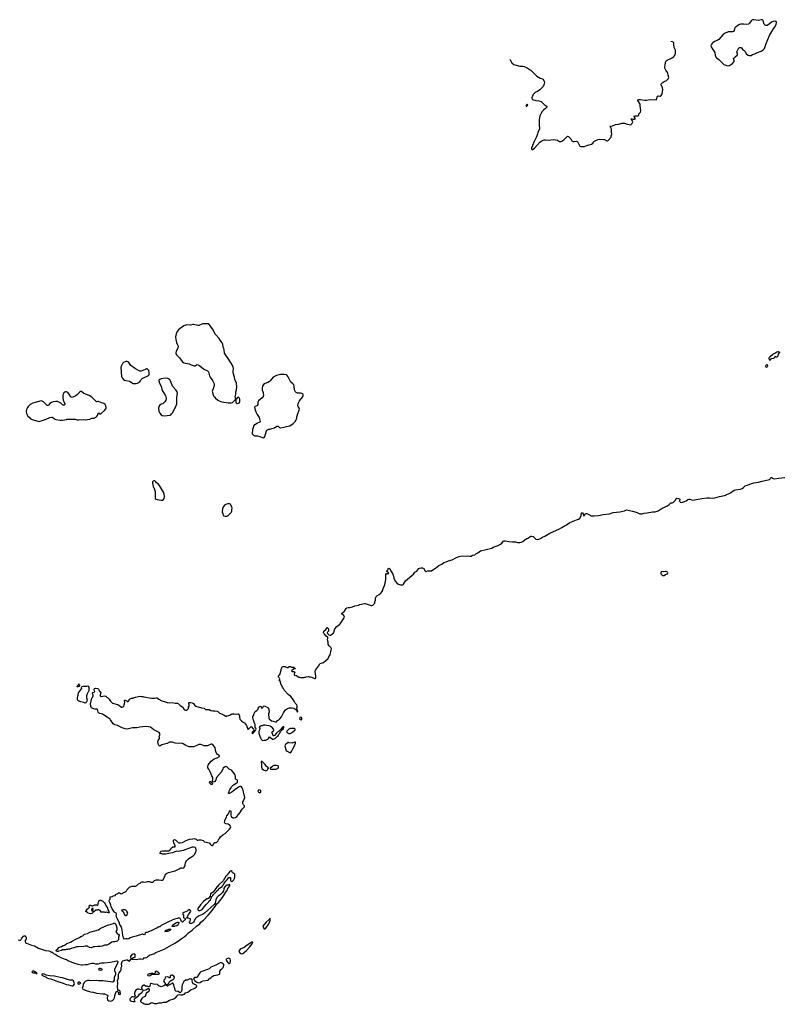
# Model space of a CAD drawing. Header units: inches. Extents: x 1678753 to 1858649, y 384643 to 522370.
# Tile 30 of 91: x 1698728 to 1719385, y 487771 to 514524. Entities that reach past the tile are written whole.
import ezdxf

# ---------------------------------------------------------------- set-up
doc = ezdxf.new("R2010")
doc.units = ezdxf.units.IN
doc.header["$MEASUREMENT"] = 0
for name, color, linetype in [('B6498', 7, 'Continuous'), ('B6590', 7, 'Continuous'), ('B7408', 7, 'Continuous'), ('B7409', 7, 'Continuous'), ('B7419', 7, 'Continuous'), ('B7500', 7, 'Continuous'), ('B7510', 7, 'Continuous'), ('B7511', 7, 'Continuous')]:
    doc.layers.add(name, color=color, linetype=linetype)

msp = doc.modelspace()

# ---------------------------------------------------------------- linework, layer by layer
at = {"layer": 'B6498', "color": 6, "elevation": 200}
for points in [[(1698684, 489524), (1698730, 489513), (1698750, 489518), (1698766, 489530), (1698790, 489571), (1698830, 489621), (1698850, 489634), (1698874, 489634), (1698896, 489616), (1698907, 489590), (1698907, 489570), (1698902, 489550), (1698876, 489504), (1698874, 489470), (1698887, 489450), (1698910, 489435), (1699050, 489377), (1699130, 489361), (1699239, 489299), (1699290, 489279), (1699430, 489235), (1699522, 489222), (1699567, 489207), (1699594, 489190), (1699610, 489186), (1699650, 489147), (1699710, 489121), (1699751, 489090), (1699863, 489030), (1699910, 489012), (1699991, 488991), (1700000, 488986)], [(1700000, 489258), (1699990, 489258), (1699970, 489249), (1699890, 489249), (1699863, 489237), (1699786, 489214), (1699770, 489204), (1699729, 489209), (1699722, 489230), (1699730, 489252), (1699762, 489278), (1699789, 489310), (1699863, 489337), (1699909, 489370), (1699940, 489380), (1700000, 489415)], [(1700000, 488457), (1699890, 488490), (1699830, 488496), (1699672, 488532), (1699550, 488546), (1699450, 488564), (1699430, 488569), (1699390, 488592), (1699350, 488595), (1699331, 488589), (1699331, 488570), (1699351, 488550), (1699450, 488504), (1699469, 488490), (1699510, 488474), (1699570, 488461), (1699710, 488406), (1699910, 488347), (1699990, 488307), (1700000, 488307)]]:
    msp.add_lwpolyline(points, dxfattribs=at)
msp.add_lwpolyline([(1699112, 488672), (1699082, 488670), (1699058, 488650), (1699083, 488630), (1699165, 488625), (1699174, 488610), (1699190, 488608), (1699206, 488610), (1699186, 488630), (1699135, 488655)], close=True, dxfattribs=at)
at = {"layer": 'B6590', "color": 6, "elevation": 300}
msp.add_lwpolyline([(1700000, 504409), (1699990, 504413), (1699970, 504414), (1699950, 504406), (1699930, 504385), (1699911, 504350), (1699902, 504310), (1699901, 504250), (1699909, 504189), (1699922, 504150), (1699952, 504090), (1699950, 504065), (1699932, 504048), (1699910, 504050), (1699890, 504061), (1699843, 504103), (1699806, 504126), (1699750, 504147), (1699710, 504153), (1699637, 504143), (1699590, 504125), (1699550, 504093), (1699510, 504048), (1699490, 504037), (1699470, 504043), (1699370, 504143), (1699340, 504160), (1699310, 504165), (1699150, 504126), (1699080, 504100), (1699016, 504064), (1698956, 504010), (1698937, 503983), (1698910, 503930), (1698902, 503890), (1698903, 503870), (1698911, 503830), (1698923, 503803), (1698953, 503753), (1698981, 503721), (1699022, 503682), (1699090, 503649), (1699250, 503610), (1699270, 503613), (1699310, 503628), (1699450, 503673), (1699550, 503715), (1699590, 503724), (1699610, 503721), (1699630, 503711), (1699670, 503678), (1699710, 503659), (1699823, 503643), (1699890, 503646), (1700000, 503664)], dxfattribs=at)
at = {"layer": 'B7408', "color": 6, "elevation": 200}
for points in [[(1700000, 488986), (1700050, 488956), (1700121, 488921), (1700190, 488896), (1700310, 488863), (1700410, 488839), (1700430, 488839), (1700510, 488854), (1700570, 488855), (1700610, 488870), (1700690, 488886), (1700730, 488887), (1700790, 488873), (1700850, 488871), (1700870, 488873), (1700910, 488893), (1700950, 488902), (1701025, 488895), (1701190, 488915), (1701366, 488950), (1701386, 488946), (1701391, 488931), (1701390, 488910), (1701383, 488897), (1701370, 488843), (1701317, 488763), (1701301, 488719), (1701299, 488710), (1701305, 488690), (1701332, 488630), (1701333, 488590), (1701329, 488570), (1701292, 488510), (1701289, 488430), (1701270, 488385), (1701250, 488371), (1701190, 488385), (1700990, 488411), (1700870, 488409), (1700810, 488416), (1700650, 488412), (1700610, 488421), (1700570, 488418), (1700509, 488391), (1700487, 488373), (1700460, 488340), (1700450, 488310), (1700444, 488256), (1700427, 488210), (1700433, 488190), (1700466, 488170), (1700510, 488152), (1700650, 488109), (1700720, 488100), (1700810, 488076), (1700990, 488059), (1701030, 488051), (1701110, 488022), (1701119, 488010), (1701118, 487990), (1701107, 487953), (1701105, 487935), (1701116, 487896), (1701124, 487884), (1701146, 487866), (1701190, 487856), (1701218, 487862), (1701245, 487875), (1701285, 487910), (1701303, 487950), (1701310, 488002), (1701330, 488068), (1701350, 488108), (1701365, 488115), (1701370, 488125), (1701382, 488122), (1701413, 488093), (1701412, 488050), (1701430, 488038), (1701466, 488050), (1701466, 488070), (1701446, 488090), (1701458, 488110), (1701455, 488130), (1701430, 488146), (1701407, 488147), (1701396, 488176), (1701386, 488250), (1701397, 488350), (1701387, 488410), (1701407, 488490), (1701415, 488590), (1701430, 488625), (1701465, 488675), (1701482, 488710), (1701482, 488770), (1701490, 488791), (1701504, 488810), (1701494, 488870), (1701512, 488930), (1701530, 488953), (1701563, 488957), (1701590, 488971), (1701630, 488983), (1701658, 488978), (1701690, 488951), (1701710, 488946), (1701718, 488950), (1701750, 488994), (1701762, 488998), (1701766, 489010), (1701758, 489018), (1701749, 489049), (1701750, 489072), (1701790, 489132), (1701830, 489151), (1701852, 489130), (1701852, 489048), (1701842, 489038), (1701814, 489030), (1701774, 489010), (1701778, 488998), (1701790, 488994), (1701892, 488992), (1701985, 489005), (1702030, 489005), (1702070, 488996), (1702090, 489005), (1702110, 489031), (1702130, 489039), (1702150, 489037), (1702178, 489042), (1702225, 489090), (1702270, 489114), (1702375, 489145), (1702423, 489177), (1702470, 489199), (1702650, 489268), (1702730, 489318), (1702792, 489348), (1702961, 489439), (1703077, 489523), (1703110, 489552), (1703192, 489608), (1703248, 489652), (1703308, 489712), (1703413, 489787), (1703527, 489893), (1703619, 489961), (1703650, 490000)], [(1700000, 489415), (1700010, 489421), (1700110, 489459), (1700150, 489488), (1700250, 489539), (1700356, 489584), (1700390, 489611), (1700445, 489635), (1700490, 489673), (1700565, 489695), (1700630, 489731), (1700865, 489795), (1700914, 489830), (1701050, 489896), (1701110, 489921), (1701250, 489959), (1701290, 489979), (1701310, 489975), (1701330, 489953), (1701350, 489911), (1701367, 489850), (1701367, 489813), (1701363, 489790), (1701341, 489750), (1701345, 489730), (1701371, 489691), (1701390, 489678), (1701410, 489675), (1701430, 489650), (1701414, 489586), (1701410, 489528), (1701404, 489510), (1701388, 489492), (1701350, 489477), (1701311, 489469), (1701270, 489469), (1701230, 489459), (1701190, 489435), (1701150, 489402), (1701114, 489386), (1701090, 489379), (1701030, 489374), (1700970, 489353), (1700910, 489344), (1700850, 489346), (1700770, 489329), (1700730, 489334), (1700669, 489309), (1700626, 489310), (1700610, 489326), (1700588, 489328), (1700566, 489350), (1700550, 489355), (1700510, 489355), (1700470, 489338), (1700316, 489336), (1700290, 489329), (1700270, 489329), (1700210, 489309), (1700187, 489307), (1700130, 489289), (1700091, 489269), (1700052, 489268), (1700030, 489258), (1700000, 489258)], [(1702748, 490000), (1702572, 489910), (1702530, 489879), (1702510, 489873), (1702450, 489839), (1702422, 489830), (1702391, 489809), (1702294, 489766), (1702230, 489742), (1702190, 489722), (1702150, 489722), (1702131, 489709), (1702122, 489670), (1702110, 489658), (1702070, 489675), (1702050, 489675), (1702010, 489655), (1701970, 489649), (1701890, 489619), (1701784, 489596), (1701730, 489575), (1701690, 489548), (1701670, 489542), (1701649, 489549), (1701610, 489549), (1701570, 489541), (1701550, 489579), (1701527, 489650), (1701508, 489790), (1701498, 489830), (1701481, 489881), (1701450, 489941), (1701427, 490000)], [(1703035, 490000), (1703050, 489994), (1703041, 489950), (1703030, 489929), (1702994, 489906), (1702944, 489896), (1702930, 489889), (1702890, 489882), (1702866, 489886), (1702889, 489931), (1702985, 489995), (1703016, 490000)], [(1703445, 490000), (1703430, 489989), (1703390, 489969), (1703350, 489968), (1703343, 489983), (1703342, 490000)], [(1705426, 490000), (1705370, 489941), (1705334, 489890), (1705336, 489870), (1705350, 489845), (1705370, 489824), (1705390, 489824), (1705410, 489839), (1705430, 489863), (1705476, 489930), (1705510, 489990), (1705513, 490000)], [(1700000, 488307), (1700050, 488304), (1700150, 488271), (1700170, 488272), (1700190, 488283), (1700211, 488310), (1700213, 488330), (1700190, 488409), (1700164, 488424), (1700090, 488429), (1700000, 488457)]]:
    msp.add_lwpolyline(points, dxfattribs=at)
for points in [[(1702670, 489746), (1702666, 489750), (1702686, 489754), (1702690, 489772), (1702750, 489805), (1702773, 489813), (1702830, 489814), (1702832, 489810), (1702822, 489798), (1702822, 489790), (1702790, 489768), (1702750, 489749)], [(1705050, 489457), (1705030, 489456), (1704903, 489377), (1704822, 489318), (1704715, 489265), (1704694, 489246), (1704684, 489230), (1704683, 489210), (1704702, 489170), (1704730, 489150), (1704770, 489144), (1704790, 489154), (1704837, 489190), (1704883, 489230), (1704970, 489319), (1705044, 489410), (1705054, 489434), (1705055, 489450)], [(1704190, 488904), (1704170, 488897), (1704056, 488830), (1703962, 488798), (1703921, 488779), (1703870, 488739), (1703825, 488715), (1703650, 488649), (1703626, 488634), (1703616, 488624), (1703570, 488546), (1703554, 488530), (1703553, 488507), (1703530, 488498), (1703503, 488503), (1703478, 488502), (1703462, 488490), (1703452, 488470), (1703462, 488442), (1703485, 488410), (1703538, 488370), (1703590, 488351), (1703630, 488365), (1703667, 488393), (1703710, 488410), (1703850, 488430), (1703877, 488463), (1703921, 488490), (1703955, 488525), (1704004, 488556), (1704109, 488569), (1704150, 488587), (1704165, 488610), (1704162, 488650), (1704166, 488670), (1704200, 488720), (1704251, 488769), (1704262, 488790), (1704273, 488833), (1704271, 488850), (1704254, 488874), (1704230, 488892), (1704210, 488901)], [(1704410, 489022), (1704350, 489006), (1704334, 488986), (1704333, 488970), (1704343, 488950), (1704390, 488897), (1704410, 488883), (1704430, 488881), (1704445, 488895), (1704457, 488930), (1704454, 488974), (1704445, 489005), (1704430, 489018)], [(1700910, 488744), (1700890, 488742), (1700872, 488730), (1700881, 488710), (1700890, 488706), (1700910, 488702), (1700950, 488707), (1700966, 488710), (1700966, 488730)], [(1702330, 488615), (1702310, 488606), (1702290, 488608), (1702278, 488602), (1702243, 488597), (1702214, 488586), (1702198, 488570), (1702211, 488550), (1702250, 488545), (1702269, 488550), (1702302, 488570), (1702310, 488582), (1702346, 488590), (1702346, 488610)], [(1702430, 488669), (1702418, 488662), (1702411, 488650), (1702410, 488626), (1702394, 488606), (1702358, 488602), (1702354, 488590), (1702390, 488586), (1702406, 488590), (1702406, 488594), (1702509, 488591), (1702524, 488610), (1702510, 488629), (1702490, 488633), (1702450, 488664)], [(1702850, 488561), (1702830, 488557), (1702821, 488550), (1702811, 488530), (1702810, 488486), (1702790, 488486), (1702767, 488507), (1702734, 488514), (1702690, 488508), (1702678, 488490), (1702665, 488450), (1702638, 488430), (1702636, 488410), (1702698, 488298), (1702710, 488294), (1702722, 488298), (1702726, 488310), (1702750, 488314), (1702758, 488330), (1702775, 488345), (1702790, 488374), (1702830, 488414), (1702850, 488414), (1702870, 488434), (1702890, 488434), (1702926, 488470), (1702928, 488510), (1702915, 488535), (1702870, 488559)], [(1700350, 488371), (1700327, 488370), (1700310, 488362), (1700304, 488350), (1700310, 488325), (1700330, 488321), (1700350, 488325), (1700362, 488330), (1700384, 488350), (1700378, 488358)], [(1703350, 488459), (1703327, 488453), (1703277, 488423), (1703230, 488425), (1703185, 488390), (1703140, 488300), (1703128, 488250), (1703134, 488166), (1703110, 488107), (1703090, 488087), (1703087, 488087), (1703070, 488089), (1703030, 488117), (1703010, 488115), (1702970, 488129), (1702960, 488140), (1702953, 488150), (1702939, 488210), (1702925, 488245), (1702914, 488310), (1702890, 488346), (1702870, 488346), (1702854, 488330), (1702758, 488282), (1702750, 488268), (1702730, 488266), (1702722, 488282), (1702707, 488287), (1702670, 488289), (1702645, 488275), (1702570, 488249), (1702510, 488269), (1702482, 488290), (1702469, 488309), (1702359, 488319), (1702290, 488338), (1702272, 488328), (1702266, 488270), (1702250, 488248), (1702230, 488248), (1702190, 488265), (1702145, 488265), (1702112, 488292), (1702090, 488293), (1702070, 488279), (1702026, 488230), (1702032, 488210), (1702051, 488190), (1702051, 488169), (1702030, 488164), (1701962, 488182), (1701930, 488181), (1701908, 488172), (1701886, 488154), (1701868, 488130), (1701848, 488070), (1701845, 488045), (1701865, 488010), (1701865, 487990), (1701859, 487981), (1701831, 487969), (1701813, 487973), (1701770, 487970), (1701746, 487950), (1701731, 487930), (1701722, 487910), (1701723, 487883), (1701743, 487863), (1701756, 487856), (1701810, 487846), (1701866, 487850), (1701856, 487856), (1701847, 487890), (1701850, 487922), (1701861, 487939), (1701930, 487981), (1701950, 488001), (1701978, 488042), (1702047, 488090), (1702064, 488110), (1702085, 488155), (1702154, 488166), (1702210, 488201), (1702230, 488202), (1702242, 488190), (1702245, 488150), (1702215, 488110), (1702158, 488062), (1702150, 488050), (1702134, 487986), (1702111, 487970), (1702070, 487954), (1702047, 487933), (1702015, 487885), (1702008, 487870), (1702007, 487847), (1702025, 487825), (1702069, 487809), (1702110, 487781), (1702133, 487773), (1702190, 487771), (1702224, 487776), (1702254, 487786), (1702290, 487814), (1702310, 487817), (1702390, 487790), (1702430, 487789), (1702450, 487790), (1702510, 487812), (1702575, 487815), (1702630, 487826), (1702703, 487830), (1702798, 487882), (1702910, 487924), (1702950, 487944), (1702970, 487958), (1703003, 487997), (1703036, 488024), (1703070, 488036), (1703102, 488030), (1703150, 488029), (1703190, 488042), (1703203, 488050), (1703233, 488087), (1703290, 488099), (1703386, 488174), (1703450, 488193), (1703481, 488210), (1703528, 488250), (1703535, 488270), (1703530, 488284), (1703510, 488299), (1703443, 488330), (1703421, 488370), (1703415, 488410), (1703418, 488430), (1703406, 488450), (1703378, 488458)]]:
    msp.add_lwpolyline(points, close=True, dxfattribs=at)
at = {"layer": 'B7409', "color": 6, "elevation": 200}
for points in [[(1701427, 490000), (1701420, 490020), (1701370, 490119), (1701349, 490190), (1701358, 490210), (1701358, 490230), (1701348, 490248), (1701310, 490264), (1701290, 490281), (1701230, 490381), (1701210, 490424), (1701204, 490464), (1701190, 490489), (1701177, 490537), (1701162, 490570), (1701166, 490610), (1701186, 490630), (1701188, 490690), (1701230, 490702), (1701250, 490702), (1701270, 490722), (1701316, 490724), (1701326, 490730), (1701326, 490750), (1701330, 490754), (1701390, 490782), (1701410, 490802), (1701440, 490800), (1701464, 490784), (1701490, 490774), (1701510, 490782), (1701530, 490792), (1701550, 490812), (1701570, 490822), (1701608, 490832), (1701630, 490854), (1701648, 490890), (1701710, 490951), (1701770, 490978), (1701790, 490978), (1701810, 490985), (1701870, 490982), (1701910, 491002), (1701950, 491042), (1701998, 491062), (1702028, 491090), (1702050, 491099), (1702090, 491099), (1702149, 491091), (1702196, 491104), (1702250, 491105), (1702290, 491091), (1702330, 491091), (1702362, 491110), (1702390, 491136), (1702430, 491151), (1702450, 491151), (1702470, 491157), (1702510, 491157), (1702570, 491141), (1702610, 491143), (1702626, 491154), (1702637, 491170), (1702657, 491230), (1702677, 491263), (1702690, 491306), (1702711, 491329), (1702770, 491355), (1702950, 491401), (1703058, 491450), (1703104, 491476), (1703130, 491477), (1703170, 491471), (1703182, 491478), (1703206, 491510), (1703218, 491550), (1703227, 491613), (1703239, 491641), (1703259, 491670), (1703312, 491728), (1703347, 491753), (1703439, 491801), (1703469, 491831), (1703481, 491850), (1703505, 491895), (1703520, 491940), (1703524, 491970), (1703511, 492010), (1703490, 492028), (1703450, 492040), (1703410, 492039), (1703170, 491952), (1703050, 491927), (1702990, 491929), (1702876, 491884), (1702770, 491869), (1702693, 491847), (1702609, 491849), (1702590, 491858), (1702570, 491858), (1702546, 491870), (1702550, 491914), (1702566, 491930), (1702610, 491941), (1702710, 491943), (1702750, 491939), (1702770, 491943), (1702818, 491970), (1702835, 491990), (1702842, 492010), (1702889, 492051), (1702948, 492052), (1702954, 492066), (1702949, 492090), (1702917, 492150), (1702905, 492215), (1702905, 492235), (1702930, 492251), (1702970, 492231), (1703030, 492165), (1703050, 492156), (1703090, 492154), (1703150, 492168), (1703250, 492222), (1703298, 492242), (1703346, 492254), (1703430, 492266), (1703470, 492278), (1703516, 492256), (1703550, 492231), (1703570, 492231), (1703590, 492242), (1703650, 492242), (1703710, 492218), (1703748, 492188), (1703874, 492154), (1703886, 492146), (1703911, 492110), (1703930, 492091), (1703950, 492083), (1703970, 492086), (1703980, 492100), (1703998, 492150), (1704030, 492165), (1704070, 492171), (1704093, 492187), (1704114, 492210), (1704130, 492252), (1704150, 492272), (1704182, 492318), (1704243, 492377), (1704310, 492416), (1704430, 492531), (1704457, 492570), (1704461, 492590), (1704457, 492610), (1704430, 492644), (1704390, 492664), (1704333, 492673), (1704310, 492682), (1704302, 492690), (1704294, 492714), (1704297, 492750), (1704309, 492791), (1704345, 492855), (1704355, 492890), (1704395, 492950), (1704405, 492975), (1704428, 493010), (1704428, 493032), (1704450, 493034), (1704462, 493010), (1704465, 492910), (1704475, 492875), (1704484, 492864), (1704521, 492841), (1704550, 492834), (1704590, 492848), (1704625, 492870), (1704669, 492931), (1704710, 492972), (1704769, 493070), (1704830, 493134), (1704835, 493150), (1704830, 493166), (1704809, 493189), (1704789, 493230), (1704789, 493270), (1704805, 493295), (1704839, 493390), (1704810, 493545), (1704790, 493616), (1704770, 493653), (1704750, 493677), (1704730, 493686), (1704710, 493686), (1704668, 493672), (1704531, 493570), (1704490, 493534), (1704430, 493501), (1704410, 493495), (1704400, 493500), (1704395, 493510), (1704415, 493550), (1704418, 493570), (1704438, 493610), (1704469, 493651), (1704489, 493690), (1704535, 493730), (1704629, 493790), (1704642, 493810), (1704647, 493830), (1704644, 493850), (1704630, 493869), (1704589, 493890), (1704585, 493905), (1704587, 493970), (1704582, 493990), (1704562, 494030), (1704490, 494125), (1704476, 494136), (1704419, 494159), (1704350, 494219), (1704330, 494230), (1704290, 494215), (1704258, 494190), (1704244, 494170), (1704206, 494090), (1704071, 493929), (1704062, 493910), (1704053, 493867), (1704030, 493827), (1703992, 493808), (1703974, 493814), (1703967, 493827), (1703963, 493850), (1703972, 493868), (1703974, 493886), (1703970, 493935), (1703950, 493979), (1703933, 493993), (1703917, 494050), (1703899, 494090), (1703864, 494164), (1703839, 494199), (1703834, 494214), (1703838, 494250), (1703845, 494270), (1703870, 494310), (1703930, 494378), (1704010, 494442), (1704088, 494472), (1704150, 494504), (1704154, 494510), (1704144, 494530), (1704102, 494562), (1704075, 494595), (1704058, 494638), (1704037, 494737), (1704018, 494770), (1703970, 494831), (1703950, 494843), (1703930, 494843), (1703850, 494799), (1703830, 494793), (1703790, 494791), (1703737, 494797), (1703650, 494828), (1703610, 494834), (1703590, 494830), (1703537, 494803), (1703450, 494769), (1703370, 494766), (1703330, 494770), (1703285, 494785), (1703244, 494804), (1703170, 494850), (1703150, 494858), (1703110, 494862), (1703040, 494860), (1702950, 494870), (1702871, 494891), (1702830, 494895), (1702799, 494890), (1702730, 494859), (1702590, 494818), (1702530, 494784), (1702510, 494799), (1702497, 494830), (1702490, 494850), (1702483, 494910), (1702490, 494939), (1702527, 494990), (1702527, 495027), (1702519, 495050), (1702537, 495090), (1702530, 495130), (1702513, 495153), (1702478, 495178), (1702375, 495230), (1702277, 495297), (1702230, 495313), (1702150, 495316), (1701990, 495299), (1701910, 495281), (1701790, 495279), (1701650, 495251), (1701590, 495258), (1701510, 495279), (1701383, 495343), (1701310, 495367), (1701290, 495378), (1701270, 495395), (1701230, 495443), (1701198, 495498), (1701181, 495521), (1701159, 495539), (1701105, 495570), (1700978, 495658), (1700908, 495670), (1700870, 495689), (1700857, 495710), (1700838, 495778), (1700830, 495793), (1700768, 495792), (1700713, 495810), (1700677, 495830), (1700665, 495845), (1700656, 495870), (1700650, 495931), (1700674, 496050), (1700690, 496091), (1700707, 496110), (1700723, 496150), (1700724, 496170), (1700710, 496201), (1700707, 496233), (1700717, 496243), (1700746, 496254), (1700768, 496270), (1700749, 496310), (1700750, 496332), (1700762, 496350), (1700790, 496361), (1700851, 496350), (1700871, 496330), (1700899, 496279), (1700933, 496230), (1700910, 496178), (1700912, 496150), (1700937, 496137), (1701030, 496150), (1701070, 496139), (1701158, 496058), (1701191, 496010), (1701250, 495957), (1701281, 495941), (1701349, 495929), (1701390, 495913), (1701490, 495846), (1701510, 495842), (1701531, 495849), (1701553, 495870), (1701569, 495910), (1701579, 495970), (1701570, 496032), (1701590, 496036), (1701634, 496014), (1701650, 496002), (1701670, 496002), (1701690, 496014), (1701710, 496062), (1701766, 496090), (1701790, 496092), (1701810, 496102), (1701830, 496102), (1701849, 496111), (1701873, 496113), (1701950, 496138), (1701990, 496142), (1702032, 496132), (1702070, 496131), (1702102, 496122), (1702307, 496087), (1702386, 496086), (1702430, 496095), (1702454, 496094), (1702472, 496090), (1702510, 496058), (1702590, 496018), (1702650, 495996), (1702730, 495975), (1702790, 495961), (1702870, 495967), (1702946, 495954), (1703012, 495952), (1703030, 495944), (1703089, 495889), (1703161, 495841), (1703171, 495831), (1703190, 495787), (1703210, 495771), (1703230, 495763), (1703270, 495767), (1703295, 495790), (1703309, 495810), (1703314, 495846), (1703329, 495871), (1703333, 495887), (1703329, 495910), (1703319, 495930), (1703317, 495950), (1703321, 495959), (1703330, 495971), (1703370, 495971), (1703410, 495961), (1703450, 495941), (1703470, 495921), (1703487, 495887), (1703510, 495873), (1703668, 495828), (1703734, 495814), (1703750, 495807), (1703770, 495781), (1703790, 495777), (1703850, 495784), (1703870, 495779), (1703918, 495758), (1703970, 495746), (1704030, 495748), (1704090, 495738), (1704110, 495729), (1704158, 495678), (1704270, 495639), (1704311, 495610), (1704330, 495591), (1704353, 495607), (1704406, 495614), (1704437, 495623), (1704470, 495651), (1704496, 495664), (1704550, 495667), (1704610, 495651), (1704650, 495662), (1704670, 495662), (1704682, 495650), (1704697, 495597), (1704698, 495570), (1704710, 495522), (1704730, 495492), (1704752, 495470), (1704800, 495440), (1704830, 495415), (1704860, 495380), (1704883, 495343), (1704922, 495250), (1704930, 495242), (1704950, 495252), (1705010, 495322), (1705081, 495250), (1705087, 495230), (1705080, 495200), (1705046, 495174), (1705036, 495150), (1705050, 495131), (1705070, 495136), (1705133, 495210), (1705145, 495230), (1705149, 495250), (1705142, 495270), (1705125, 495290), (1705123, 495370), (1705115, 495395), (1705101, 495410), (1705079, 495490), (1705069, 495510), (1705069, 495530), (1705062, 495550), (1705062, 495590), (1705084, 495630), (1705089, 495651), (1705126, 495730), (1705166, 495750), (1705206, 495790), (1705210, 495834), (1705216, 495844), (1705250, 495865), (1705273, 495873), (1705290, 495834), (1705310, 495814), (1705330, 495834), (1705347, 495873), (1705370, 495882), (1705450, 495842), (1705470, 495822), (1705491, 495790), (1705499, 495710), (1705485, 495665), (1705491, 495550), (1705507, 495527), (1705570, 495477), (1705610, 495462), (1705673, 495447), (1705698, 495450), (1705730, 495485), (1705770, 495501), (1705797, 495523), (1705837, 495583), (1705889, 495691), (1705950, 495772), (1705998, 495810), (1706054, 495826), (1706126, 495826), (1706170, 495816), (1706224, 495784), (1706254, 495754), (1706254, 495730), (1706270, 495714), (1706282, 495718), (1706286, 495730), (1706270, 495766), (1706266, 495766), (1706266, 495790), (1706258, 495810), (1706258, 495830), (1706268, 495850), (1706268, 495870), (1706252, 495910), (1706213, 495953), (1706182, 496010), (1706136, 496076), (1706079, 496139), (1706023, 496190), (1705920, 496300), (1705895, 496355), (1705867, 496387), (1705845, 496430), (1705829, 496450), (1705798, 496550), (1705778, 496570), (1705788, 496590), (1705789, 496610), (1705782, 496630), (1705762, 496650), (1705755, 496670), (1705759, 496690), (1705770, 496712), (1705789, 496731), (1705829, 496850), (1705830, 496874), (1705868, 496950), (1705930, 496952), (1705990, 496922), (1706010, 496922), (1706050, 496945), (1706070, 496945), (1706110, 496931), (1706174, 496930), (1706194, 496910), (1706198, 496898), (1706210, 496894), (1706212, 496888), (1706198, 496882), (1706190, 496866), (1706182, 496882), (1706170, 496886), (1706114, 496830), (1706133, 496813), (1706170, 496814), (1706196, 496796), (1706197, 496783), (1706182, 496750), (1706182, 496730), (1706194, 496710), (1706210, 496702), (1706229, 496711), (1706250, 496705), (1706291, 496671), (1706310, 496662), (1706330, 496662), (1706350, 496652), (1706371, 496651), (1706390, 496642), (1706409, 496651), (1706450, 496652), (1706470, 496662), (1706490, 496662), (1706510, 496672), (1706570, 496678), (1706590, 496671), (1706630, 496671), (1706661, 496661), (1706730, 496625), (1706750, 496622), (1706768, 496632), (1706774, 496650), (1706774, 496690), (1706756, 496810), (1706766, 496850), (1706842, 496958), (1706879, 497021), (1706890, 497031), (1706980, 497060), (1707044, 497116), (1707101, 497159), (1707109, 497171), (1707124, 497216), (1707164, 497270), (1707191, 497390), (1707193, 497433), (1707182, 497470), (1707134, 497514), (1707110, 497550), (1707106, 497610), (1707086, 497670), (1707095, 497710), (1707096, 497736), (1707089, 497750), (1707052, 497772), (1707015, 497815), (1706993, 497833), (1706979, 497870), (1706989, 497911), (1707045, 497955), (1707065, 497990), (1707070, 498011), (1707090, 498001), (1707113, 497970), (1707119, 497930), (1707115, 497910), (1707081, 497870), (1707087, 497850), (1707128, 497808), (1707150, 497800), (1707170, 497803), (1707230, 497847), (1707250, 497852), (1707262, 497878), (1707277, 497950), (1707288, 497972), (1707341, 498039), (1707410, 498092), (1707427, 498110), (1707544, 498270), (1707550, 498290), (1707535, 498335), (1707525, 498345), (1707475, 498370), (1707474, 498390), (1707489, 498410), (1707530, 498431), (1707549, 498450), (1707592, 498528), (1707610, 498544), (1707650, 498555), (1707690, 498551), (1707730, 498563), (1707770, 498568), (1707826, 498594), (1707926, 498614), (1707970, 498630), (1708090, 498664), (1708110, 498664), (1708190, 498633), (1708270, 498610), (1708290, 498610), (1708321, 498619), (1708350, 498641), (1708369, 498670), (1708376, 498710), (1708393, 498750), (1708395, 498810), (1708405, 498850), (1708424, 498870), (1708490, 498906), (1708539, 498941), (1708566, 498974), (1708579, 499001), (1708597, 499070), (1708632, 499152), (1708650, 499210), (1708668, 499310), (1708669, 499451), (1708690, 499472), (1708712, 499472), (1708730, 499462), (1708747, 499473), (1708748, 499490), (1708698, 499530), (1708698, 499550), (1708728, 499572), (1708736, 499584), (1708738, 499610), (1708750, 499622), (1708770, 499612), (1708776, 499596), (1708810, 499556), (1708819, 499530), (1708850, 499479), (1708867, 499430), (1708886, 499346), (1708924, 499264), (1708992, 499192), (1709070, 499167), (1709115, 499165), (1709131, 499169), (1709153, 499187), (1709210, 499274), (1709381, 499419), (1709421, 499459), (1709457, 499510), (1709510, 499544), (1709570, 499611), (1709590, 499623), (1709630, 499632), (1709670, 499631), (1709690, 499611), (1709710, 499602), (1709723, 499570), (1709739, 499550), (1709770, 499534), (1709812, 499548), (1709886, 499546), (1709910, 499552), (1710000, 499609)], [(1703650, 490000), (1703650, 490000), (1703721, 490059), (1703845, 490190), (1703914, 490266), (1703947, 490310), (1704036, 490430), (1704062, 490478), (1704080, 490500), (1704130, 490540), (1704234, 490670), (1704323, 490817), (1704370, 490879), (1704385, 490915), (1704433, 490990), (1704436, 491016), (1704430, 491026), (1704387, 491007), (1704350, 491006), (1704330, 490986), (1704318, 490982), (1704314, 490970), (1704300, 490960), (1704274, 490930), (1704272, 490892), (1704262, 490850), (1704238, 490810), (1704170, 490749), (1704114, 490706), (1704085, 490670), (1704054, 490606), (1704041, 490519), (1704010, 490481), (1703750, 490247), (1703690, 490207), (1703605, 490175), (1703521, 490119), (1703491, 490090), (1703470, 490029), (1703450, 490004), (1703445, 490000)], [(1703342, 490000), (1703342, 490010), (1703355, 490030), (1703367, 490067), (1703366, 490090), (1703356, 490096), (1703310, 490108), (1703266, 490110), (1703266, 490130), (1703288, 490150), (1703302, 490190), (1703314, 490210), (1703376, 490290), (1703370, 490322), (1703350, 490339), (1703310, 490334), (1703274, 490306), (1703190, 490269), (1703162, 490250), (1703152, 490230), (1703172, 490190), (1703178, 490118), (1703210, 490114), (1703234, 490090), (1703212, 490068), (1703196, 490044), (1703170, 490018), (1703150, 490006), (1703125, 490025), (1703102, 490062), (1703084, 490104), (1703050, 490124), (1703010, 490104), (1702970, 490097), (1702935, 490085), (1702790, 490021), (1702748, 490000)], [(1703016, 490000), (1703030, 490002), (1703035, 490000)], [(1705513, 490000), (1705529, 490049), (1705534, 490114), (1705530, 490115), (1705522, 490098), (1705510, 490094), (1705501, 490079), (1705426, 490000)]]:
    msp.add_lwpolyline(points, dxfattribs=at)
for points in [[(1700290, 496398), (1700278, 496410), (1700326, 496450), (1700330, 496474), (1700338, 496458), (1700350, 496454), (1700352, 496430), (1700330, 496408), (1700310, 496398)], [(1700510, 495955), (1700474, 495974), (1700387, 495987), (1700330, 496005), (1700310, 496029), (1700299, 496050), (1700293, 496110), (1700314, 496170), (1700324, 496230), (1700375, 496310), (1700418, 496350), (1700408, 496390), (1700416, 496404), (1700450, 496416), (1700470, 496411), (1700550, 496412), (1700570, 496422), (1700590, 496412), (1700601, 496390), (1700601, 496290), (1700590, 496252), (1700579, 496241), (1700556, 496204), (1700541, 496150), (1700540, 496100), (1700557, 496043), (1700550, 496010), (1700530, 495968)], [(1706370, 495569), (1706350, 495568), (1706340, 495560), (1706332, 495550), (1706331, 495530), (1706346, 495510), (1706370, 495496), (1706390, 495505), (1706393, 495530), (1706389, 495550), (1706380, 495560)], [(1705370, 495358), (1705350, 495358), (1705310, 495338), (1705290, 495335), (1705250, 495318), (1705234, 495290), (1705252, 495272), (1705252, 495250), (1705231, 495210), (1705222, 495178), (1705227, 495130), (1705271, 495011), (1705290, 494972), (1705310, 494952), (1705330, 494942), (1705370, 494945), (1705390, 494951), (1705410, 494951), (1705470, 494972), (1705488, 494990), (1705510, 495034), (1705530, 495032), (1705591, 494971), (1705610, 494971), (1705668, 494990), (1705730, 495052), (1705746, 495054), (1705746, 495066), (1705768, 495110), (1705788, 495130), (1705818, 495190), (1705838, 495210), (1705848, 495232), (1705890, 495254), (1705904, 495290), (1705902, 495310), (1705890, 495319), (1705878, 495310), (1705817, 495243), (1705691, 495129), (1705650, 495075), (1705630, 495062), (1705609, 495069), (1705598, 495130), (1705578, 495150), (1705588, 495170), (1705629, 495211), (1705629, 495230), (1705622, 495250), (1705588, 495290), (1705530, 495324), (1705496, 495336), (1705430, 495342), (1705395, 495355)], [(1706190, 495266), (1706130, 495266), (1706118, 495262), (1706110, 495246), (1706102, 495262), (1706070, 495266), (1706034, 495250), (1705984, 495196), (1705974, 495170), (1706004, 495144), (1706033, 495133), (1706050, 495132), (1706070, 495132), (1706090, 495142), (1706150, 495172), (1706206, 495230), (1706206, 495250)], [(1706210, 494898), (1706190, 494894), (1706130, 494869), (1706050, 494878), (1706030, 494888), (1706013, 494887), (1705997, 494863), (1705957, 494843), (1705937, 494823), (1705925, 494790), (1705954, 494694), (1705966, 494670), (1705990, 494646), (1706070, 494601), (1706090, 494611), (1706110, 494638), (1706144, 494716), (1706192, 494790), (1706219, 494870), (1706218, 494890)], [(1705310, 494366), (1705290, 494366), (1705282, 494358), (1705282, 494350), (1705291, 494290), (1705291, 494210), (1705310, 494172), (1705350, 494141), (1705370, 494131), (1705410, 494118), (1705430, 494122), (1705448, 494132), (1705468, 494172), (1705482, 494178), (1705486, 494190), (1705466, 494210), (1705429, 494229), (1705390, 494288)], [(1705670, 494262), (1705630, 494258), (1705610, 494248), (1705591, 494229), (1705534, 494190), (1705534, 494170), (1705550, 494162), (1705690, 494156), (1705710, 494166), (1705749, 494190), (1705759, 494210), (1705758, 494230), (1705748, 494248), (1705690, 494255)], [(1703930, 493741), (1703890, 493775), (1703879, 493790), (1703890, 493821), (1703910, 493827), (1703927, 493810), (1703943, 493803), (1703960, 493770), (1703950, 493745)], [(1705250, 493594), (1705210, 493588), (1705198, 493570), (1705201, 493550), (1705210, 493538), (1705230, 493523), (1705250, 493518), (1705270, 493522), (1705282, 493550), (1705270, 493578)], [(1704474, 491394), (1704454, 491390), (1704425, 491370), (1704385, 491310), (1704365, 491290), (1704343, 491257), (1704330, 491248), (1704251, 491129), (1704131, 491010), (1704110, 490978), (1704090, 490968), (1704070, 490948), (1704023, 490877), (1703978, 490822), (1703912, 490770), (1703897, 490703), (1703882, 490690), (1703874, 490670), (1703851, 490649), (1703830, 490638), (1703810, 490635), (1703770, 490609), (1703718, 490562), (1703636, 490470), (1703567, 490370), (1703565, 490350), (1703571, 490331), (1703581, 490321), (1703610, 490316), (1703630, 490323), (1703679, 490350), (1703750, 490425), (1703799, 490490), (1703858, 490550), (1703876, 490584), (1703908, 490610), (1703926, 490650), (1703926, 490670), (1703943, 490697), (1703973, 490727), (1703989, 490751), (1704070, 490832), (1704085, 490855), (1704130, 490892), (1704158, 490930), (1704228, 490972), (1704249, 491011), (1704260, 491020), (1704276, 491044), (1704288, 491070), (1704300, 491080), (1704316, 491104), (1704348, 491132), (1704368, 491170), (1704410, 491214), (1704452, 491212), (1704454, 491130), (1704473, 491113), (1704490, 491112), (1704510, 491121), (1704539, 491150), (1704559, 491190), (1704570, 491234), (1704574, 491274), (1704567, 491307), (1704543, 491323), (1704530, 491338), (1704510, 491346), (1704495, 491375)], [(1701150, 490248), (1701090, 490278), (1701070, 490268), (1701050, 490268), (1701030, 490278), (1700938, 490278), (1700910, 490318), (1700876, 490336), (1700850, 490338), (1700830, 490326), (1700790, 490326), (1700778, 490322), (1700773, 490307), (1700758, 490302), (1700753, 490287), (1700730, 490286), (1700717, 490263), (1700702, 490250), (1700690, 490242), (1700650, 490229), (1700589, 490249), (1700570, 490268), (1700526, 490290), (1700526, 490310), (1700538, 490330), (1700563, 490357), (1700586, 490370), (1700607, 490393), (1700622, 490398), (1700626, 490410), (1700618, 490430), (1700618, 490450), (1700630, 490462), (1700650, 490462), (1700690, 490445), (1700710, 490445), (1700770, 490472), (1700810, 490472), (1700830, 490462), (1700836, 490464), (1700856, 490484), (1700862, 490530), (1700875, 490565), (1700889, 490591), (1700910, 490602), (1700930, 490602), (1700990, 490571), (1701030, 490531), (1701050, 490497), (1701077, 490437), (1701108, 490390), (1701122, 490342), (1701150, 490291), (1701155, 490265)], [(1700710, 490378), (1700686, 490374), (1700674, 490330), (1700690, 490314), (1700710, 490314), (1700722, 490318), (1700726, 490330), (1700726, 490370)], [(1701530, 490342), (1701494, 490330), (1701512, 490310), (1701535, 490295), (1701570, 490205), (1701590, 490186), (1701610, 490183), (1701642, 490210), (1701658, 490230), (1701666, 490250), (1701646, 490270), (1701646, 490290), (1701606, 490330), (1701595, 490335)]]:
    msp.add_lwpolyline(points, close=True, dxfattribs=at)
at = {"layer": 'B7419', "color": 6, "elevation": 200}
msp.add_lwpolyline([(1710000, 499609), (1710019, 499621), (1710110, 499696), (1710193, 499727), (1710247, 499773), (1710310, 499792), (1710370, 499824), (1710471, 499849), (1710570, 499903), (1710650, 499939), (1710750, 499954), (1710850, 499950), (1710890, 499956), (1710950, 499947), (1710992, 499948), (1711030, 499971), (1711090, 499985), (1711106, 500000)], dxfattribs=at)
msp.add_lwpolyline([(1716170, 499533), (1716150, 499524), (1716137, 499490), (1716142, 499470), (1716190, 499426), (1716210, 499420), (1716230, 499426), (1716270, 499452), (1716320, 499470), (1716331, 499490), (1716323, 499510), (1716290, 499530), (1716270, 499532), (1716210, 499526)], close=True, dxfattribs=at)
at = {"layer": 'B7500', "color": 6, "elevation": 300}
for points in [[(1703830, 506264), (1703703, 506257), (1703670, 506250), (1703590, 506218), (1703570, 506218), (1703450, 506240), (1703430, 506240), (1703370, 506225), (1703270, 506229), (1703190, 506204), (1703084, 506136), (1703041, 506099), (1703007, 506053), (1702979, 505990), (1702960, 505910), (1702965, 505830), (1702982, 505750), (1703014, 505690), (1703028, 505650), (1703022, 505610), (1702976, 505510), (1702966, 505470), (1702969, 505449), (1702991, 505411), (1703030, 505368), (1703072, 505332), (1703110, 505270), (1703148, 505228), (1703183, 505203), (1703330, 505176), (1703388, 505148), (1703470, 505119), (1703490, 505119), (1703530, 505150), (1703550, 505153), (1703590, 505133), (1703750, 505017), (1703810, 504993), (1703830, 504979), (1703853, 504953), (1703885, 504850), (1703903, 504810), (1703963, 504723), (1703992, 504670), (1704006, 504630), (1704009, 504590), (1704001, 504550), (1703982, 504490), (1703962, 504450), (1703957, 504430), (1703980, 504330), (1703990, 504307), (1704014, 504274), (1704036, 504250), (1704110, 504190), (1704161, 504161), (1704217, 504137), (1704390, 504110), (1704467, 504113), (1704510, 504124), (1704570, 504187), (1704584, 504196), (1704590, 504214), (1704598, 504222), (1704590, 504246), (1704584, 504290), (1704598, 504342), (1704596, 504410), (1704612, 504470), (1704622, 504550), (1704615, 504650), (1704572, 504750), (1704561, 504810), (1704526, 504930), (1704523, 504970), (1704531, 505050), (1704524, 505090), (1704475, 505190), (1704370, 505344), (1704332, 505392), (1704290, 505462), (1704282, 505550), (1704271, 505590), (1704255, 505630), (1704245, 505710), (1704230, 505746), (1704176, 505816), (1704144, 505864), (1704047, 505970), (1703965, 506125), (1703870, 506245), (1703850, 506260)], [(1701630, 505241), (1701610, 505241), (1701588, 505232), (1701550, 505206), (1701522, 505178), (1701493, 505130), (1701473, 505070), (1701496, 504830), (1701507, 504790), (1701546, 504746), (1701570, 504731), (1701610, 504718), (1701710, 504700), (1701810, 504637), (1701890, 504636), (1701930, 504648), (1701981, 504679), (1702005, 504710), (1702023, 504750), (1702050, 504773), (1702224, 504855), (1702241, 504870), (1702247, 504890), (1702246, 504934), (1702235, 504990), (1702210, 505021), (1702190, 505033), (1702170, 505035), (1702150, 505030), (1702070, 504988), (1702030, 504974), (1701990, 504973), (1701970, 504979), (1701870, 505035), (1701772, 505110), (1701750, 505130), (1701690, 505206), (1701667, 505227), (1701650, 505237)], [(1705910, 504882), (1705810, 504881), (1705765, 504875), (1705704, 504855), (1705610, 504810), (1705531, 504710), (1705509, 504690), (1705470, 504668), (1705390, 504638), (1705351, 504609), (1705324, 504570), (1705309, 504510), (1705314, 504454), (1705337, 504397), (1705343, 504370), (1705345, 504330), (1705336, 504284), (1705310, 504246), (1705212, 504168), (1705198, 504130), (1705193, 504067), (1705179, 504041), (1705170, 504032), (1705121, 504010), (1705107, 503993), (1705110, 503950), (1705142, 503870), (1705179, 503799), (1705230, 503719), (1705257, 503610), (1705250, 503589), (1705170, 503553), (1705130, 503529), (1705090, 503494), (1705065, 503435), (1705053, 503390), (1705050, 503350), (1705042, 503310), (1705043, 503270), (1705074, 503234), (1705110, 503216), (1705190, 503213), (1705250, 503197), (1705310, 503171), (1705350, 503167), (1705370, 503175), (1705384, 503196), (1705432, 503350), (1705441, 503370), (1705456, 503384), (1705485, 503395), (1705530, 503402), (1705580, 503420), (1705648, 503432), (1705710, 503476), (1705730, 503482), (1705750, 503477), (1705790, 503438), (1705810, 503433), (1705908, 503452), (1705970, 503474), (1706067, 503493), (1706151, 503549), (1706181, 503579), (1706206, 503610), (1706251, 503689), (1706256, 503730), (1706289, 503850), (1706310, 503890), (1706324, 503944), (1706321, 503970), (1706291, 504010), (1706284, 504030), (1706292, 504090), (1706308, 504130), (1706330, 504166), (1706407, 504270), (1706423, 504310), (1706425, 504330), (1706417, 504350), (1706390, 504370), (1706350, 504376), (1706270, 504375), (1706233, 504390), (1706214, 504410), (1706187, 504470), (1706183, 504563), (1706170, 504602), (1706150, 504630), (1706094, 504674), (1706021, 504821), (1705995, 504855), (1705970, 504872)], [(1702690, 504784), (1702570, 504765), (1702532, 504750), (1702511, 504729), (1702511, 504709), (1702524, 504650), (1702566, 504566), (1702600, 504450), (1702683, 504323), (1702694, 504290), (1702704, 504230), (1702694, 504186), (1702670, 504139), (1702611, 504090), (1702570, 504074), (1702530, 504049), (1702503, 504010), (1702499, 503970), (1702511, 503890), (1702536, 503830), (1702570, 503785), (1702594, 503770), (1702650, 503758), (1702730, 503765), (1702810, 503781), (1702830, 503791), (1702850, 503811), (1702875, 503845), (1702967, 504013), (1702992, 504090), (1702998, 504270), (1703011, 504370), (1703004, 504410), (1702990, 504440), (1702970, 504470), (1702882, 504570), (1702846, 504666), (1702812, 504730), (1702794, 504750), (1702769, 504769), (1702750, 504775)], [(1704670, 504266), (1704642, 504258), (1704610, 504215), (1704602, 504218), (1704592, 504208), (1704597, 504197), (1704594, 504130), (1704603, 504110), (1704630, 504095), (1704670, 504102), (1704689, 504110), (1704699, 504121), (1704707, 504153), (1704703, 504210), (1704691, 504251)], [(1702370, 501994), (1702350, 501989), (1702331, 501970), (1702331, 501931), (1702343, 501903), (1702355, 501835), (1702368, 501810), (1702403, 501703), (1702410, 501650), (1702404, 501550), (1702411, 501510), (1702433, 501493), (1702465, 501485), (1702570, 501465), (1702610, 501467), (1702630, 501483), (1702647, 501513), (1702661, 501570), (1702651, 501630), (1702630, 501689), (1702529, 501870), (1702490, 501909), (1702442, 501942), (1702428, 501970), (1702398, 501990)], [(1704410, 501369), (1704370, 501366), (1704330, 501354), (1704291, 501329), (1704270, 501310), (1704245, 501270), (1704228, 501168), (1704231, 501130), (1704243, 501110), (1704258, 501050), (1704270, 501043), (1704310, 501033), (1704350, 501036), (1704390, 501048), (1704472, 501130), (1704486, 501170), (1704489, 501210), (1704499, 501250), (1704489, 501289), (1704453, 501350), (1704430, 501367)]]:
    msp.add_lwpolyline(points, close=True, dxfattribs=at)
msp.add_lwpolyline([(1700000, 503664), (1700010, 503666), (1700110, 503671), (1700230, 503670), (1700290, 503654), (1700330, 503649), (1700450, 503662), (1700514, 503654), (1700570, 503665), (1700630, 503668), (1700690, 503693), (1700730, 503694), (1700750, 503700), (1700810, 503734), (1700842, 503770), (1700856, 503824), (1700870, 503842), (1700910, 503818), (1700930, 503816), (1700951, 503829), (1701030, 503901), (1701063, 503950), (1701073, 503970), (1701076, 503990), (1701071, 504030), (1701050, 504072), (1701010, 504098), (1700950, 504110), (1700870, 504148), (1700850, 504150), (1700810, 504140), (1700690, 504270), (1700613, 504313), (1700469, 504369), (1700402, 504422), (1700390, 504426), (1700370, 504421), (1700296, 504344), (1700250, 504306), (1700190, 504273), (1700150, 504262), (1700130, 504268), (1700118, 504278), (1700072, 504352), (1700034, 504394), (1700000, 504409)], dxfattribs=at)
at = {"layer": 'B7510', "color": 6, "elevation": 200}
for points in [[(1719290, 505355), (1719270, 505358), (1719263, 505363), (1719250, 505386), (1719218, 505330), (1719190, 505317), (1719132, 505308), (1719110, 505268), (1719090, 505286), (1719082, 505330), (1719089, 505350), (1719109, 505370), (1719187, 505433), (1719239, 505461), (1719290, 505498), (1719330, 505511), (1719350, 505494), (1719373, 505493), (1719373, 505487), (1719358, 505482), (1719354, 505470), (1719324, 505436), (1719314, 505386)], [(1719010, 505078), (1719002, 505082), (1718988, 505090), (1718986, 505110), (1718995, 505130), (1719010, 505145), (1719032, 505152), (1719042, 505110), (1719030, 505088)]]:
    msp.add_lwpolyline(points, close=True, dxfattribs=at)
msp.add_lwpolyline([(1711106, 500000), (1711117, 500010), (1711170, 500038), (1711245, 500090), (1711550, 500166), (1711590, 500194), (1711725, 500235), (1711788, 500272), (1711822, 500298), (1711870, 500356), (1711890, 500366), (1711910, 500367), (1712010, 500345), (1712110, 500333), (1712190, 500336), (1712250, 500319), (1712310, 500318), (1712350, 500327), (1712395, 500345), (1712490, 500427), (1712510, 500431), (1712550, 500448), (1712590, 500482), (1712610, 500493), (1712630, 500494), (1712670, 500484), (1712715, 500435), (1712750, 500413), (1712790, 500403), (1712830, 500408), (1712870, 500424), (1712930, 500462), (1712991, 500489), (1713130, 500568), (1713390, 500686), (1713452, 500728), (1713604, 500816), (1713670, 500864), (1713850, 500931), (1713904, 500956), (1713937, 500983), (1713977, 501043), (1713990, 501122), (1713995, 501125), (1714010, 501127), (1714030, 501099), (1714050, 501047), (1714070, 501051), (1714087, 501090), (1714097, 501103), (1714110, 501110), (1714130, 501110), (1714218, 501058), (1714247, 501047), (1714290, 501040), (1714330, 501041), (1714450, 501052), (1714570, 501081), (1714750, 501099), (1714850, 501130), (1715030, 501153), (1715150, 501176), (1715175, 501185), (1715210, 501206), (1715370, 501173), (1715470, 501145), (1715570, 501102), (1715630, 501096), (1715690, 501118), (1715774, 501126), (1715910, 501154), (1715990, 501155), (1716064, 501176), (1716181, 501250), (1716321, 501319), (1716363, 501350), (1716390, 501380), (1716408, 501392), (1716450, 501395), (1716475, 501405), (1716523, 501450), (1716538, 501470), (1716556, 501510), (1716570, 501523), (1716624, 501510), (1716653, 501493), (1716650, 501450), (1716654, 501430), (1716670, 501413), (1716690, 501407), (1716730, 501412), (1716784, 501430), (1716825, 501450), (1716870, 501483), (1716910, 501499), (1716930, 501500), (1716970, 501478), (1717013, 501473), (1717250, 501518), (1717390, 501530), (1717469, 501531), (1717550, 501526), (1717607, 501533), (1717732, 501570), (1717868, 501592), (1717899, 501601), (1718030, 501668), (1718130, 501739), (1718170, 501753), (1718308, 501772), (1718354, 501786), (1718390, 501810), (1718430, 501857), (1718670, 501940), (1718790, 501956), (1718890, 501987), (1719088, 502032), (1719111, 502049), (1719130, 502081), (1719137, 502083), (1719150, 502084), (1719194, 502054), (1719230, 502046), (1719350, 502070), (1719510, 502086)], dxfattribs=at)
at = {"layer": 'B7511', "color": 6, "elevation": 300}
for points in [[(1718670, 514524), (1718630, 514518), (1718610, 514508), (1718590, 514490), (1718552, 514428), (1718535, 514410), (1718518, 514402), (1718470, 514393), (1718390, 514403), (1718310, 514401), (1718274, 514390), (1718231, 514369), (1718186, 514334), (1718164, 514310), (1718144, 514276), (1718130, 514230), (1718110, 514202), (1718090, 514192), (1718074, 514190), (1718010, 514194), (1717970, 514190), (1717870, 514153), (1717823, 514117), (1717714, 513986), (1717670, 513961), (1717599, 513930), (1717548, 513890), (1717528, 513870), (1717510, 513839), (1717503, 513810), (1717505, 513790), (1717550, 513711), (1717603, 513630), (1717620, 513560), (1717637, 513510), (1717650, 513490), (1717720, 513440), (1717823, 513330), (1717850, 513308), (1717905, 513285), (1717950, 513274), (1717990, 513275), (1718010, 513282), (1718083, 513337), (1718132, 513388), (1718135, 513410), (1718114, 513470), (1718119, 513481), (1718155, 513505), (1718220, 513570), (1718222, 513590), (1718207, 513650), (1718210, 513670), (1718250, 513740), (1718276, 513764), (1718290, 513771), (1718310, 513771), (1718330, 513756), (1718370, 513707), (1718405, 513685), (1718421, 513670), (1718470, 513590), (1718510, 513561), (1718550, 513548), (1718570, 513547), (1718590, 513554), (1718630, 513579), (1718690, 513597), (1718770, 513636), (1718868, 513672), (1718894, 513686), (1718930, 513716), (1718955, 513745), (1718969, 513770), (1719002, 513878), (1719091, 514090), (1719181, 514250), (1719239, 514330), (1719272, 514390), (1719284, 514450), (1719274, 514474), (1719250, 514487), (1719190, 514471), (1719150, 514453), (1719091, 514409), (1719030, 514370), (1719010, 514363), (1718990, 514363), (1718970, 514373), (1718950, 514398), (1718916, 514496), (1718908, 514508), (1718896, 514516), (1718870, 514522), (1718790, 514506)], [(1712510, 512226), (1712498, 512222), (1712474, 512170), (1712490, 512162), (1712518, 512190), (1712526, 512210), (1712522, 512222)]]:
    msp.add_lwpolyline(points, close=True, dxfattribs=at)
msp.add_lwpolyline([(1712043, 513452), (1712055, 513415), (1712095, 513350), (1712145, 513310), (1712210, 513285), (1712310, 513261), (1712390, 513260), (1712430, 513254), (1712510, 513220), (1712621, 513141), (1712687, 513067), (1712770, 512993), (1712859, 512939), (1712930, 512917), (1712941, 512910), (1712981, 512830), (1712964, 512750), (1712941, 512710), (1712858, 512622), (1712790, 512576), (1712730, 512545), (1712700, 512520), (1712670, 512488), (1712651, 512449), (1712641, 512410), (1712638, 512390), (1712642, 512370), (1712656, 512356), (1712746, 512326), (1712830, 512315), (1712890, 512298), (1712910, 512284), (1712976, 512216), (1713026, 512185), (1713041, 512170), (1713041, 512161), (1713041, 512150), (1713008, 512110), (1712954, 512066), (1712921, 512030), (1712878, 511962), (1712854, 511910), (1712833, 511810), (1712834, 511650), (1712845, 511590), (1712841, 511550), (1712803, 511470), (1712789, 511410), (1712755, 511325), (1712696, 511210), (1712657, 511110), (1712653, 511087), (1712631, 511050), (1712628, 511028), (1712638, 510998), (1712650, 510991), (1712710, 511035), (1712850, 511194), (1712890, 511226), (1712930, 511246), (1712970, 511257), (1713010, 511260), (1713090, 511248), (1713157, 511263), (1713230, 511270), (1713330, 511254), (1713390, 511214), (1713410, 511211), (1713430, 511213), (1713450, 511221), (1713503, 511257), (1713610, 511355), (1713630, 511352), (1713696, 511290), (1713726, 511230), (1713739, 511219), (1713754, 511214), (1713790, 511212), (1713850, 511220), (1713870, 511218), (1713890, 511194), (1713928, 511108), (1713945, 511085), (1713970, 511074), (1713990, 511074), (1714070, 511083), (1714150, 511112), (1714258, 511142), (1714290, 511166), (1714318, 511202), (1714340, 511220), (1714430, 511267), (1714470, 511279), (1714590, 511272), (1714610, 511266), (1714670, 511234), (1714690, 511233), (1714710, 511241), (1714788, 511330), (1714795, 511350), (1714796, 511370), (1714812, 511410), (1714798, 511470), (1714799, 511550), (1714787, 511587), (1714773, 511610), (1714767, 511630), (1714770, 511633), (1714830, 511644), (1714910, 511672), (1714995, 511685), (1715090, 511715), (1715150, 511716), (1715230, 511683), (1715330, 511668), (1715349, 511691), (1715382, 511750), (1715373, 511773), (1715341, 511810), (1715336, 511830), (1715350, 511834), (1715383, 511823), (1715410, 511820), (1715435, 511825), (1715442, 511830), (1715446, 511850), (1715419, 511890), (1715428, 511910), (1715453, 511913), (1715510, 511909), (1715527, 511913), (1715537, 511923), (1715543, 511930), (1715544, 511970), (1715584, 512010), (1715596, 512050), (1715596, 512070), (1715584, 512110), (1715582, 512190), (1715575, 512230), (1715518, 512330), (1715515, 512350), (1715544, 512356), (1715587, 512353), (1715710, 512333), (1715750, 512335), (1715853, 512353), (1716010, 512348), (1716030, 512370), (1716039, 512421), (1716050, 512443), (1716070, 512452), (1716110, 512448), (1716130, 512450), (1716150, 512465), (1716170, 512490), (1716177, 512510), (1716191, 512630), (1716183, 512670), (1716154, 512750), (1716153, 512770), (1716161, 512790), (1716178, 512810), (1716230, 512848), (1716293, 512870), (1716310, 512891), (1716353, 512927), (1716359, 512950), (1716338, 513018), (1716332, 513072), (1716323, 513090), (1716273, 513150), (1716250, 513209), (1716249, 513230), (1716261, 513290), (1716267, 513370), (1716287, 513410), (1716310, 513427), (1716430, 513475), (1716486, 513514), (1716505, 513535), (1716528, 513570), (1716542, 513610), (1716543, 513630), (1716535, 513695), (1716499, 513770), (1716497, 513857), (1716490, 513894), (1716477, 513910), (1716460, 513920), (1716414, 513934)], dxfattribs=at)

doc.saveas('drawing.dxf')
